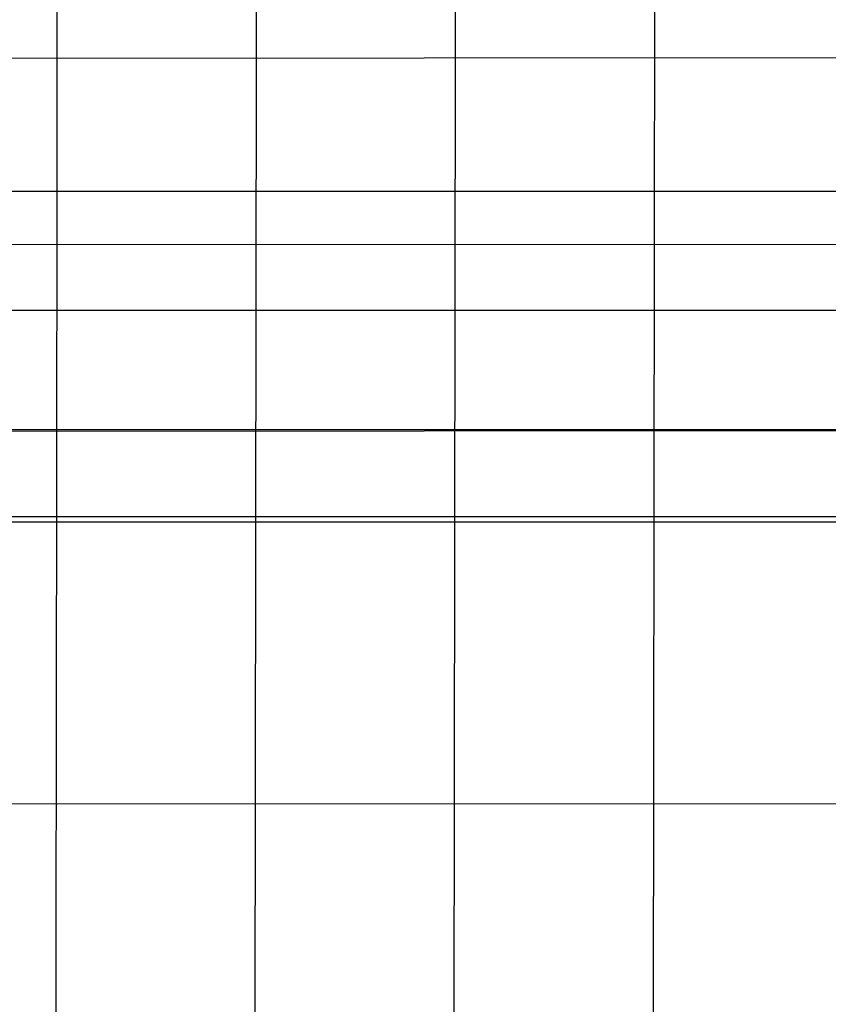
# Model space of a CAD drawing. Extents: x -260 to 296, y -277 to 294.
# Tile 11 of 241: x -198 to -144, y -136 to -70. Entities that reach past the tile are written whole.
import ezdxf

# ---------------------------------------------------------------- set-up
doc = ezdxf.new("R2010")
doc.units = 0
doc.layers.add('PREDEFINITO', color=7, linetype='CONTINUOUS')

msp = doc.modelspace()

# ---------------------------------------------------------------- linework, layer by layer
at = {"layer": 'PREDEFINITO'}
for p, q in [((-169.15, -72.37, 461.745), (-169.017, 49.65, 441.758)), ((-182.516, -72.38, 460.368), (-182.386, 46.396, 439.928)), ((-155.794, -84.879, 464.832), (-155.659, 43.413, 445.057)), ((-201.841, -72.395, 458.337), (-35.453, -72.278, 474.515)), ((-182.634, -165.495, 472.882), (-182.516, -72.38, 460.368)), ((-169.276, -179.238, 475.105), (-169.15, -72.37, 461.745)), ((-244.416, -81.316, 396.51), (280.417, -81.316, 396.51)), ((-202.897, -84.911, 460.252), (-35.461, -84.807, 475.354)), ((-155.911, -189.65, 476.792), (-155.794, -84.879, 464.832)), ((-240.075, -89.316, 388.51), (276.075, -89.316, 388.51)), ((-239.955, -89.316, 404.51), (275.955, -89.316, 404.51)), ((-244.541, -97.316, 396.51), (280.541, -97.316, 396.51)), ((-203.87, -97.427, 462.131), (-35.469, -97.336, 476.16)), ((-231.771, -103.159, 414.096), (267.625, -103.159, 414.096)), ((-231.771, -103.53, 405.103), (267.625, -103.53, 405.103)), ((-203.377, -122.46, 465.927), (-35.485, -122.395, 477.681))]:
    msp.add_line(p, q, dxfattribs=at)
at = {"layer": 'PREDEFINITO', "extrusion": (-0.999711, 0.004746, 0.02355)}
msp.add_arc((496.85, -2198.508, 206.287), 2686.351, 97.506238, 100.22772, dxfattribs=at)

doc.saveas('drawing.dxf')
